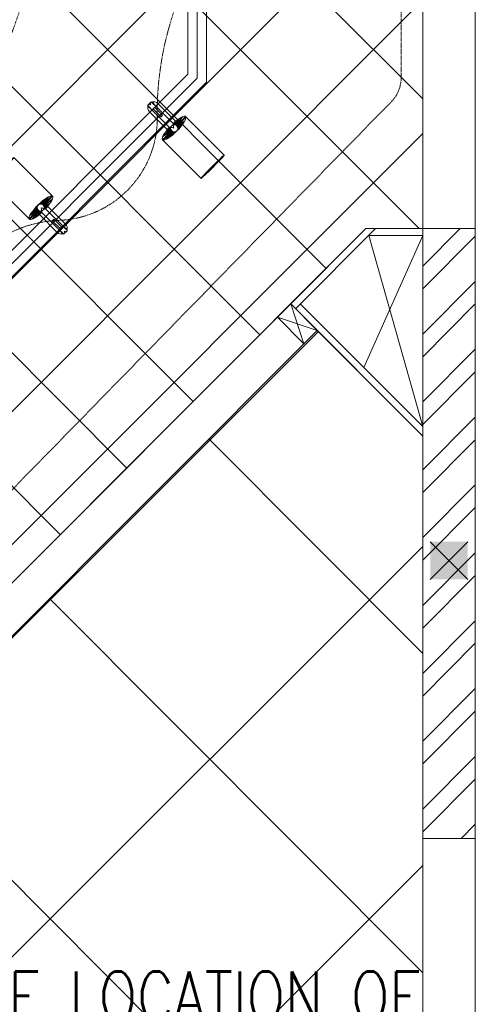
# Model space of a CAD drawing. Header units: millimetres. Extents: x 48523 to 84492, y -23473 to 14877.
# Tile 62 of 69: x 63378 to 64590, y 6479 to 9095. Entities that reach past the tile are written whole.
import ezdxf
from ezdxf import colors
from ezdxf.entities.mleader import LeaderData, LeaderLine
from ezdxf.math import Vec2, Vec3

# ---------------------------------------------------------------- set-up
doc = ezdxf.new("R2010")
doc.units = ezdxf.units.MM
doc.header["$MEASUREMENT"] = 0
doc.linetypes.add('HIDDENX2', pattern=[0.75, 0.5, -0.25])
doc.layers.get('0').update_dxf_attribs({"lineweight": 5})
doc.layers.add('A-LIGHT', color=1, linetype='Continuous', lineweight=5)
for name, color, linetype, lineweight, true_color in [('M-MEP-ELLG-CABLE', 7, 'HIDDENX2', 15, 0x055f91), ('M-MEP-ELLG-LIGHT', 5, 'Continuous', 15, 0x0000ff), ('RCP XREF$0$A-140MM', 9, 'Continuous', 0, 0x808080), ('RCP XREF$0$A-BULKHEAD', 9, 'Continuous', 0, 0x808080), ('RCP XREF$0$A-CEILING-01', 9, 'Continuous', 0, 0x808080), ('RCP XREF$0$A-CEILING-04', 9, 'Continuous', 0, 0x808080), ('RCP XREF$0$A-COLOUMN', 9, 'Continuous', 0, 0x808080), ('RCP XREF$0$A-JOINERY', 9, 'Continuous', 0, 0x808080), ('RCP XREF$0$A-Wall & Column', 9, 'Continuous', 0, 0x808080)]:
    doc.layers.add(name, color=color, linetype=linetype, lineweight=lineweight, true_color=true_color)
doc.layers.add('T-Tags', color=7, linetype='Continuous')
doc.styles.add('SSP_Note', font='romans.shx', dxfattribs={"width": 0.8})

# ---------------------------------------------------------------- blocks, each defined once
blk = doc.blocks.new('RCP XREF')
at = {"lineweight": 0, "true_color": 0x808080}
h = blk.add_hatch(color=8, dxfattribs=at)
h.dxf.hatch_style = 1
h.paths.add_polyline_path([(14470, 9520), (14570, 9520), (14570, 9420), (14470, 9420)])
h.paths.add_polyline_path([(17250, 9520), (17350, 9520), (17350, 9420), (17250, 9420)])
h.paths.add_polyline_path([(14470, 7708), (14570, 7708), (14570, 7608), (14470, 7608)])
h.paths.add_polyline_path([(14470, 5890), (14570, 5890), (14570, 5790), (14470, 5790)])
h.paths.add_polyline_path([(14470, 4080), (14570, 4080), (14570, 3980), (14470, 3980)])
h.paths.add_polyline_path([(15202, 2270), (15302, 2270), (15302, 2170), (15202, 2170)])
h.paths.add_polyline_path([(17250, 2270), (17350, 2270), (17350, 2170), (17250, 2170)])
h.paths.add_polyline_path([(17250, 4080), (17350, 4080), (17350, 3980), (17250, 3980)])
h.paths.add_polyline_path([(17250, 5890), (17350, 5890), (17350, 5790), (17250, 5790)])
h.paths.add_polyline_path([(17250, 7708), (17350, 7708), (17350, 7608), (17250, 7608)])
at = {"color": 8, "lineweight": 0, "true_color": 0x808080}
for p, q in [((14298.8, 8540), (14098.8, 8340)), ((14324.3, 8540), (14111.6, 8327.3)), ((14450, 8540), (14298.8, 8540)), ((14450, 8522), (14306.3, 8522)), ((14063.5, 8304.6), (14098.8, 8340)), ((14098.8, 8340), (14450, 7988.8)), ((14098.8, 8340), (14169.5, 8269.3)), ((14124.3, 8340), (14450, 8014.3)), ((14134.2, 8233.9), (14063.5, 8304.6)), ((14169.5, 8269.3), (14134.2, 8233.9))]:
    blk.add_line(p, q, dxfattribs=at)
at = {"layer": 'RCP XREF$0$A-140MM', "color": 8, "linetype": 'Continuous', "lineweight": 0, "true_color": 0x808080}
for p, q in [((14450, 8440.2), (14549.8, 8540)), ((14450, 8380.1), (14590, 8520.1)), ((14450, 8259.9), (14590, 8399.9)), ((14450, 8199.8), (14590, 8339.8)), ((14450, 8079.6), (14590, 8219.6)), ((14450, 8019.5), (14590, 8159.5)), ((14450, 7899.3), (14590, 8039.3)), ((14450, 7839.2), (14590, 7979.2)), ((14450, 7719), (14590, 7859)), ((14450, 7658.9), (14590, 7798.9)), ((14450, 7538.6), (14590, 7678.6)), ((14450, 7478.5), (14590, 7618.5)), ((14450, 7358.3), (14590, 7498.3)), ((14450, 7298.2), (14590, 7438.2)), ((14450, 7178), (14590, 7318)), ((14450, 7117.9), (14590, 7257.9)), ((14450, 6997.7), (14590, 7137.7)), ((14450, 6937.6), (14590, 7077.6)), ((14552.6, 6920), (14590, 6957.4))]:
    blk.add_line(p, q, dxfattribs=at)
at = {"layer": 'RCP XREF$0$A-BULKHEAD', "color": 8, "lineweight": 0, "ltscale": 5, "true_color": 0x808080}
for p, q in [((11196.7, 5437.9), (14098.8, 8340)), ((14098.8, 8340), (14169.5, 8269.3)), ((14169.5, 8269.3), (11987.9, 6087.6))]:
    blk.add_line(p, q, dxfattribs=at)
at = {"layer": 'RCP XREF$0$A-CEILING-01', "color": 8, "linetype": 'Continuous', "lineweight": 0, "true_color": 0x808080}
for p, q in [((13662.8, 7904), (8186.8, 13380)), ((13839.6, 8080.7), (8540.3, 13380)), ((14016.3, 8257.5), (8893.9, 13380)), ((14193.1, 8434.3), (9247.4, 13380)), ((14450, 8884.5), (9954.5, 13380)), ((14441, 8540), (11886.7, 11094.2)), ((7866.2, 3270), (14450, 9853.8)), ((8219.7, 3270), (14450, 9500.3)), ((13486, 7727.2), (12020, 9193.2)), ((8573.3, 3270), (14450, 9146.7)), ((8926.9, 3270), (14450, 8793.1))]:
    blk.add_line(p, q, dxfattribs=at)
at = {"layer": 'RCP XREF$0$A-CEILING-01', "color": 8, "lineweight": 0, "true_color": 0x808080}
for p, q in [((14450, 8540), (14450, 9620)), ((11904.4, 6145.6), (14298.8, 8540)), ((14298.8, 8540), (14450, 8540)), ((14169.5, 8269.3), (11987.9, 6087.6)), ((14450, 7988.8), (14169.5, 8269.3)), ((14450, 6923.4), (14450, 7988.8)), ((14450, 3520), (14450, 6923.4))]:
    blk.add_line(p, q, dxfattribs=at)
at = {"layer": 'RCP XREF$0$A-CEILING-04', "color": 8, "linetype": 'Continuous', "lineweight": 0, "true_color": 0x808080}
for p, q in [((14172.4, 8266.4), (11988.8, 6086.7)), ((14450, 7411.5), (13881.4, 7981.1)), ((14450, 7695.8), (11335.8, 4587)), ((14450, 6562.3), (13457.1, 7556.9)), ((14450, 5713), (13032.9, 7132.6)), ((14450, 6848), (11760.1, 4162.8))]:
    blk.add_line(p, q, dxfattribs=at)
at = {"layer": 'RCP XREF$0$A-COLOUMN', "color": 8, "lineweight": 0, "true_color": 0x808080}
for p, q in [((14570, 7708), (14470, 7608)), ((14470, 7708), (14570, 7608))]:
    blk.add_line(p, q, dxfattribs=at)
at = {"layer": 'RCP XREF$0$A-JOINERY', "color": 8, "lineweight": 0, "true_color": 0x808080}
for p, q in [((14098.8, 8340), (11917.1, 6158.3)), ((14169.5, 8269.3), (11987.9, 6087.6))]:
    blk.add_line(p, q, dxfattribs=at)
at = {"layer": 'RCP XREF$0$A-Wall & Column', "color": 8, "lineweight": 0, "true_color": 0x808080}
for p, q in [((14450, 3520), (14450, 9620)), ((14590, 3520), (14590, 9520)), ((14450, 8540), (14590, 8540)), ((14293.5, 8170.8), (14450, 8522)), ((14306.3, 8522), (14450, 8014.3)), ((14098.8, 8340), (14134.2, 8233.9)), ((14063.5, 8304.6), (14169.5, 8269.3)), ((14450, 6920), (14590, 6920))]:
    blk.add_line(p, q, dxfattribs=at)
blk = doc.blocks.new('track-L-1')
at = {"color": 0, "linetype": 'Continuous', "lineweight": 13}
for p, q in [((-1.8, 9.3), (-7, 34.5)), ((0, 9.4), (-5.8, 37.6)), ((0, 9.4), (-0.6, 43.4)), ((-0.5, 43.4), (144.7, 43.5)), ((1.8, 9.3), (1.2, 42.9)), ((1.8, 9.3), (5.7, 35.2)), ((3.5, 8.8), (6.9, 31.2)), ((-93, -5.8), (-93, 5.7)), ((-93, 1), (-89, 1)), ((-83, 6.7), (-92, 6.7)), ((-91.9, -1.2), (-91.9, 1)), ((-90.5, 6.7), (-90.5, 8.3)), ((-90.5, 8.3), (-85, 8.3)), ((-90.5, 6.9), (-85, 6.9)), ((-89, -1.2), (-89, 1)), ((-85, 6.7), (-85, 8.3)), ((-83, 6.9), (-83, 5.7)), ((-10, 6.9), (-83, 6.9)), ((-11, 15.4), (-77.5, 15.4)), ((-75.5, 2.9), (-75.5, -3.1)), ((-75.5, 2.9), (-46.4, 2.9)), ((-46.6, 2.9), (-46.6, -3.1)), ((-46.4, -3.1), (-46.4, 2.9)), ((-11, 6.9), (-11, 15.4)), ((-6.5, 6.9), (-10.8, 11.2)), ((-5.1, 8), (-10.6, 13.5)), ((-5.1, 7.9), (-10.4, 15.8)), ((-3.5, 8.8), (-10.1, 18.5)), ((-3.5, 8.8), (-9.6, 22.8)), ((-1.8, 9.3), (-9, 26)), ((-9, -6.1), (-9, 5.9)), ((-6.5, 3.9), (-9, 3.9)), ((3.5, 8.8), (8.5, 22.7)), ((5.1, 8), (9, 18.9)), ((5.1, 8), (9.4, 15.5)), ((6.5, 7), (9.6, 12.4)), ((6.5, 6.9), (9.7, 10.9)), ((7.7, 5.7), (9.9, 8.3)), ((-93, -1.2), (-89, -1.2)), ((-92, -6.8), (-83, -6.8)), ((-90.5, -8.5), (-90.5, -6.8)), ((-90.5, -7.1), (-85, -7.1)), ((-90.5, -8.5), (-85, -8.5)), ((-85, -8.5), (-85, -6.8)), ((-83, -7.1), (-83, -5.8)), ((-83, -7.1), (-10, -7.1)), ((-77.5, -15.6), (-11, -15.6)), ((-75.5, -3.1), (-46.4, -3.1)), ((-11, -15.6), (-11, -7.1)), ((-6.5, -7), (-10.8, -11.3)), ((-5.1, -8.1), (-10.6, -13.6)), ((-5.1, -8.1), (-10.4, -15.9)), ((-3.5, -8.9), (-10.1, -18.6)), ((-3.5, -8.9), (-9.6, -22.9)), ((-6.5, -4.1), (-9, -4.1)), ((-1.8, -9.4), (-9, -26.1)), ((-1.8, -9.4), (-7, -34.6)), ((0, -9.6), (-5.8, -37.7)), ((0, -9.6), (-0.6, -43.6)), ((1.8, -9.4), (1.2, -43)), ((1.8, -9.4), (5.7, -35.3)), ((3.5, -8.9), (6.9, -31.3)), ((3.5, -8.9), (8.5, -22.8)), ((5.1, -8.1), (9, -19.1)), ((5.1, -8.1), (9.4, -15.6)), ((6.5, -7.1), (9.6, -12.5)), ((6.5, -7.1), (9.7, -11)), ((7.7, -5.8), (9.9, -8.4)), ((-0.5, -43.6), (144.7, -43.5))]:
    blk.add_line(p, q, dxfattribs=at)
for centre, radius, start, end in [((-92, 5.7), 1, 90.0041, 180.0041), ((-77.5, -0.1), 15.5, 90.0041, 154.188), ((-10, 5.9), 1, 0.0041, 90.0041), ((0, -0.1), 9.5, 205.0436, 154.9646), ((2, 9.9), 10.4, 214.9292, 253.0242), ((-92, -5.8), 1, 180.0041, 270.0041), ((-77.5, -0.1), 15.5, 205.8202, 270.0041), ((-10, -6.1), 1, 270.0041, 0.0041), ((2, -10), 10.4, 106.984, 145.0789)]:
    blk.add_arc(centre, radius, start, end, dxfattribs=at)
for centre, ratio, start_param, end_param in [((-0.5, -0.1), 0.243873, -1.409174, 4.550767), ((144.7, 0), 0.034014, -1.570796, 4.712389)]:
    blk.add_ellipse(centre, major_axis=(0, -43.5), ratio=ratio, start_param=start_param, end_param=end_param, dxfattribs=at)
blk = doc.blocks.new('A$Ce144d348')
at = {"layer": 'M-MEP-ELLG-LIGHT', "color": 252}
blk.add_lwpolyline([(3223, -5724), (3273, -5724), (3273, -9235), (8919.9, -9235), (13625, -4529.9), (13625, -356.4), (13675, -356.4), (13675, -4550.7), (8940.7, -9285), (3223, -9285)], close=True, dxfattribs=at)
blk.add_lwpolyline([(3248, -5724), (3248, -9260), (8930.3, -9260), (13650, -4540.3), (13650, -356.4)], dxfattribs=at)
at = {"layer": 'M-MEP-ELLG-LIGHT', "color": 1, "true_color": 0xff0000, "xscale": -1, "rotation": 134.9999999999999}
blk.add_blockref('track-L-1', (13588.8, -4673.4), dxfattribs=at)
at = {"layer": 'M-MEP-ELLG-LIGHT', "color": 1, "true_color": 0xff0000, "rotation": 135}
blk.add_blockref('track-L-1', (13233.9, -4884.2), dxfattribs=at)
blk = doc.blocks.new('_DotSmall')
at = {"color": 0, "linetype": 'ByBlock', "const_width": 0.5}
blk.add_lwpolyline([(-0.0625, 0, 1), (0.0625, 0, 1)], format="xyb", close=True, dxfattribs=at)

msp = doc.modelspace()

# ---------------------------------------------------------------- linework, layer by layer
at = {"layer": 'M-MEP-ELLG-CABLE', "color": 1, "ltscale": 5, "true_color": 0xff0000}
for points in [[(59268.2, 3672.1), (62467.1, 6941.1, -0.201727), (62531.5, 6968.1), (62643.9, 6968.1), (62643.9, 7080.2, -0.196101), (62669.6, 7143.1), (64366.9, 8877.6, 0.196101), (64392.6, 8940.5), (64392.6, 12790.4, -0.414214), (64482.6, 12880.4), (65712.3, 12880.4, 0.414214), (65802.3, 12970.4), (65802.3, 13003.7, -0.197083), (65828.2, 13066.9), (65907.6, 13147.4), (65827.9, 13227.1, -0.198912), (65801.6, 13290.8), (65801.6, 13924.6, 0.414214), (65711.6, 14014.6), (59616.5, 14014.6, 0.198912)], [(62438.4, 8412, 0.813068), (62784.9, 10378.8, -0.155402), (61232.1, 10502.2, -0.133357), (59493.4, 10037.2, 0.335314), (58439.1, 10206, -0.583679), (58755.2, 9574.4, -0.293805), (57776.3, 8612.6, -0.509133), (57051.4, 7276.1, -0.503434), (56820.4, 6162.4, -0.396044), (56800, 5330.3, -0.630312), (56484, 7017.2, -0.480048), (56635.4, 8031.8, -0.564154), (56932.6, 8974.6, -0.504283), (59140.2, 11316.1, -0.692532), (60445, 11780.8, -0.633277), (62355.4, 11850.4)]]:
    msp.add_lwpolyline(points, format="xyb", dxfattribs=at)
for centre, radius, start, end in [((64585, 8846.6), 841.4, 149.4803, 179.9292), ((63471.8, 8834), 272.2, 270.0771, 2.8576), ((63495.3, 8242.7), 319.8, 93.1408, 172.9475)]:
    msp.add_arc(centre, radius, start, end, dxfattribs=at)

# ---------------------------------------------------------------- block references
msp.add_blockref('RCP XREF', (50000, 0))
at = {"layer": 'A-LIGHT', "color": 1}
msp.add_blockref('A$Ce144d348', (50200, 13480), dxfattribs=at)

# ---------------------------------------------------------------- leaders
at = {"layer": 'T-Tags'}
ml = msp.add_multileader_mtext('Standard', dxfattribs=at)
ml.set_content('INDICATIVE LOCATION OF \\PLIT SIGNAGE-06 (SG06)-REF:04DE-434    ', color=256, style='SSP_Note')
ml.set_leader_properties()
ml.set_arrow_properties(name='DOTSMALL')
ml.build(insert=Vec2(0, 0))
ml.multileader.update_dxf_attribs({"dogleg_length": 1.76, "arrow_head_size": 337.5, "scale": 1.5})
ctx = ml.context
ctx.base_point, ctx.scale, ctx.char_height, ctx.arrow_head_size, ctx.landing_gap_size, ctx.plane_origin = Vec3(62699.6, 6476.2), 1.5, 135, 337.5, 0, Vec3(76232, 6016.8)
notes = []
notes.append((ctx, [(1, (1, 1, 0), (62548.9, 6476.2), (1, 0), 150.7, [(0, [(62414, 6734.9)], 0, [])])]))
ctx.mtext.insert, ctx.mtext.rotation, ctx.mtext.width, ctx.mtext.defined_height, ctx.mtext.flow_direction = Vec3(62699.6, 6566.2), 6.283185, 2626.202, 892.1, 5
for ctx, leaders in notes:
    for number, flags, end, landing, length, lines in leaders:
        leader = LeaderData()
        leader.index, (leader.has_last_leader_line, leader.has_dogleg_vector, leader.attachment_direction) = number, flags
        leader.last_leader_point, leader.dogleg_vector, leader.dogleg_length = Vec3(end), Vec3(landing), length
        for number, points, colour, breaks in lines:
            line = LeaderLine()
            line.index, line.vertices, line.color, line.breaks = number, Vec3.list(points), colors.encode_raw_color(colour), breaks
            leader.lines.append(line)
        ctx.leaders.append(leader)

doc.saveas('drawing.dxf')
